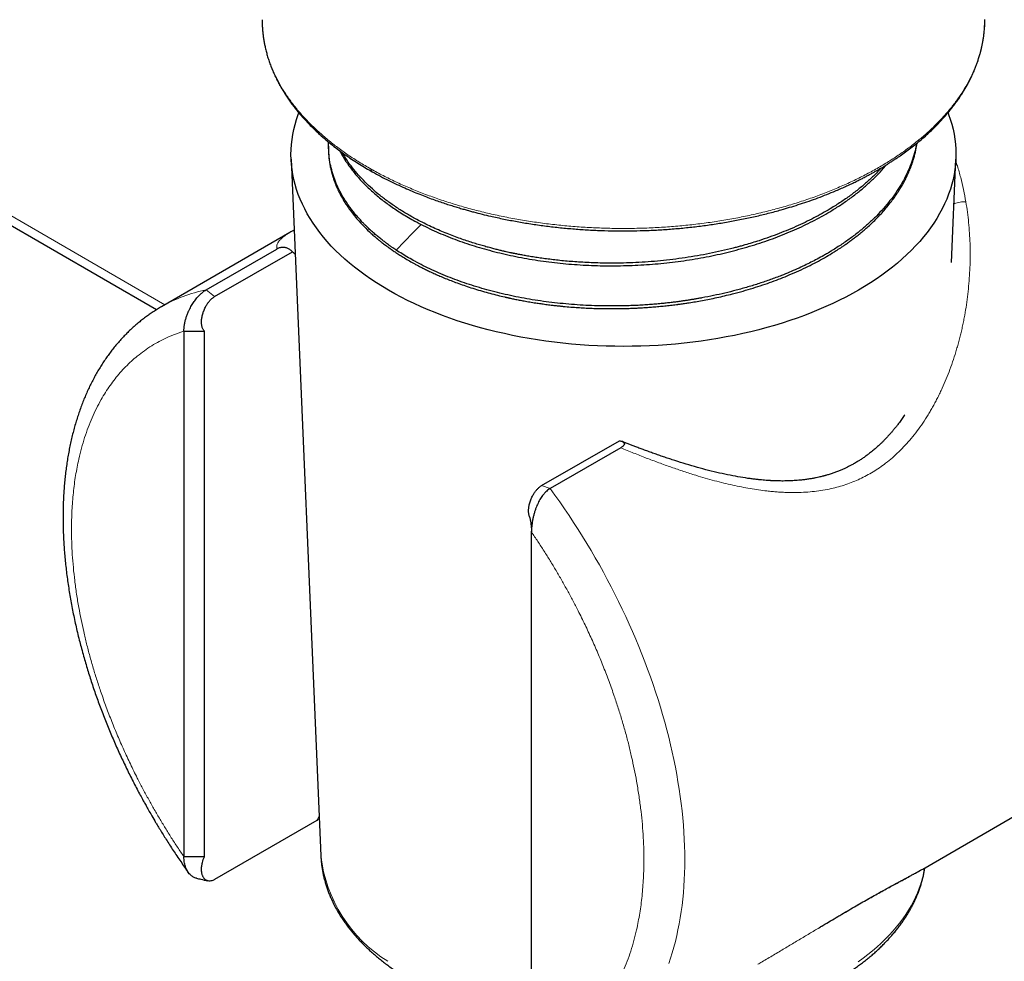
# Model space of a CAD drawing. Header units: millimetres. Extents: x 8 to 580, y 12 to 828.
# Tile 5 of 39: x 499 to 533, y 169 to 202. Entities that reach past the tile are written whole.
import ezdxf

# ---------------------------------------------------------------- set-up
doc = ezdxf.new("R2010")
doc.units = ezdxf.units.MM

msp = doc.modelspace()

# ---------------------------------------------------------------- linework, layer by layer
at = {"color": 252, "linetype": 'Continuous', "lineweight": 0}
for p, q in [((503.97, 191.779), (463.262, 215.28)), ((510.991, 196.528), (511.1, 196.466)), ((505.687, 192.057), (505.395, 192.291)), ((517.294, 185.421), (517.001, 185.525))]:
    msp.add_line(p, q, dxfattribs=at)
at = {"color": 7, "linetype": 'Continuous', "lineweight": 30}
for p, q in [((462.969, 215.111), (503.681, 191.608)), ((507.331, 201.631), (507.331, 201.629)), ((509.63, 197.256), (509.63, 197.164)), ((508.333, 196.812), (509.364, 172.725)), ((531.173, 193.239), (531.326, 196.812)), ((508.293, 194.275), (503.845, 191.707)), ((505.395, 192.291), (507.839, 193.702)), ((505.687, 192.057), (508.377, 193.61)), ((504.627, 190.861), (505.334, 190.861)), ((504.627, 190.861), (504.627, 172.694)), ((505.334, 172.694), (505.334, 190.861)), ((517.001, 185.525), (519.691, 187.078)), ((519.738, 186.833), (517.294, 185.421)), ((530.182, 172.271), (552.078, 184.911)), ((516.648, 183.922), (516.648, 183.946)), ((516.648, 165.755), (516.648, 183.922)), ((509.226, 173.95), (505.687, 171.907)), ((505.334, 172.694), (504.627, 172.694)), ((530.181, 172.27), (530.182, 172.271))]:
    msp.add_line(p, q, dxfattribs=at)
at = {"color": 7, "linetype": 'Continuous', "lineweight": 30, "flags": 128}
msp.add_lwpolyline([(531.058, 198.412), (531.077, 198.359), (531.136, 198.189), (531.187, 198.017), (531.231, 197.845), (531.266, 197.673), (531.294, 197.5), (531.314, 197.326), (531.325, 197.153), (531.33, 196.979), (531.326, 196.805), (531.314, 196.632), (531.294, 196.458), (531.267, 196.285), (531.232, 196.112), (531.189, 195.94), (531.138, 195.769), (531.079, 195.599), (531.013, 195.429), (530.939, 195.261), (530.857, 195.093), (530.768, 194.927), (530.671, 194.763), (530.567, 194.6), (530.456, 194.438), (530.337, 194.278), (530.211, 194.121), (530.078, 193.965), (529.938, 193.811), (529.791, 193.659), (529.637, 193.51), (529.477, 193.363), (529.31, 193.218), (529.136, 193.076), (528.956, 192.937), (528.77, 192.8), (528.577, 192.667), (528.379, 192.536), (528.174, 192.408), (527.965, 192.284), (527.749, 192.163), (527.528, 192.044), (527.302, 191.93), (527.07, 191.819), (526.834, 191.711), (526.593, 191.607), (526.347, 191.507), (526.097, 191.41), (525.842, 191.317), (525.583, 191.228), (525.321, 191.143), (525.055, 191.062), (524.785, 190.985), (524.511, 190.913), (524.235, 190.844), (523.955, 190.779), (523.673, 190.719), (523.388, 190.663), (523.1, 190.612), (522.81, 190.564), (522.519, 190.522), (522.225, 190.483), (521.93, 190.449), (521.633, 190.42), (521.335, 190.395), (521.036, 190.374), (520.736, 190.358), (520.436, 190.347), (520.135, 190.34), (519.834, 190.338), (519.533, 190.34), (519.232, 190.346), (518.932, 190.358), (518.632, 190.374), (518.333, 190.394), (518.035, 190.419), (517.738, 190.448), (517.443, 190.482), (517.149, 190.52), (516.858, 190.563), (516.568, 190.61), (516.28, 190.662), (515.995, 190.717), (515.713, 190.778), (515.433, 190.842), (515.156, 190.91), (514.883, 190.983), (514.613, 191.06), (514.346, 191.141), (514.083, 191.226), (513.825, 191.314), (513.57, 191.407), (513.32, 191.504), (513.074, 191.604), (512.832, 191.708), (512.596, 191.815), (512.364, 191.926), (512.138, 192.041), (511.917, 192.159), (511.701, 192.28), (511.491, 192.405), (511.286, 192.532), (511.088, 192.663), (510.895, 192.796), (510.709, 192.933), (510.529, 193.072), (510.355, 193.214), (510.187, 193.358), (510.027, 193.505), (509.873, 193.655), (509.725, 193.806), (509.585, 193.96), (509.452, 194.116), (509.326, 194.274), (509.207, 194.433), (509.095, 194.595), (508.991, 194.758), (508.894, 194.922), (508.804, 195.088), (508.723, 195.256), (508.648, 195.424), (508.582, 195.593), (508.523, 195.764), (508.472, 195.935), (508.429, 196.107), (508.393, 196.28), (508.365, 196.453), (508.346, 196.626), (508.334, 196.8), (508.33, 196.974), (508.333, 197.147), (508.345, 197.321), (508.365, 197.495), (508.392, 197.668), (508.427, 197.84), (508.47, 198.012), (508.521, 198.184), (508.58, 198.354), (508.601, 198.411)], dxfattribs=at)
at = {"color": 252, "linetype": 'Continuous', "lineweight": 0, "flags": 128}
for points in [[(511.969, 193.667), (512.547, 194.262), (512.832, 194.554)], [(517.294, 185.421), (517.461, 185.192), (517.625, 184.96), (517.788, 184.726), (517.947, 184.489), (518.105, 184.251), (518.26, 184.01), (518.413, 183.768), (518.562, 183.524), (518.71, 183.278), (518.854, 183.03), (518.996, 182.781), (519.135, 182.53), (519.271, 182.278), (519.405, 182.024), (519.535, 181.769), (519.662, 181.514), (519.787, 181.257), (519.908, 180.999), (520.026, 180.74), (520.141, 180.481), (520.253, 180.221), (520.361, 179.961), (520.466, 179.7), (520.568, 179.438), (520.667, 179.177), (520.762, 178.915), (520.853, 178.653), (520.941, 178.391), (521.026, 178.129), (521.107, 177.868), (521.185, 177.607), (521.258, 177.346), (521.329, 177.086), (521.395, 176.826), (521.458, 176.567), (521.517, 176.309), (521.573, 176.051), (521.625, 175.795), (521.673, 175.54), (521.717, 175.286), (521.758, 175.033), (521.794, 174.781), (521.827, 174.531), (521.856, 174.283), (521.881, 174.036), (521.902, 173.791), (521.92, 173.547), (521.933, 173.306), (521.943, 173.066), (521.949, 172.829), (521.951, 172.593), (521.949, 172.36), (521.943, 172.129), (521.933, 171.901), (521.92, 171.675), (521.902, 171.452), (521.881, 171.231), (521.856, 171.013), (521.827, 170.798), (521.794, 170.586), (521.758, 170.377), (521.717, 170.171), (521.673, 169.968), (521.625, 169.768), (521.573, 169.571), (521.517, 169.378), (521.458, 169.188), (521.395, 169.002)], [(527.951, 169.06), (528.121, 169.184), (528.286, 169.311), (528.445, 169.44), (528.597, 169.571), (528.744, 169.705), (528.885, 169.841), (529.019, 169.979), (529.147, 170.119), (529.269, 170.26), (529.384, 170.404), (529.493, 170.549), (529.595, 170.696), (529.691, 170.844), (529.779, 170.994), (529.861, 171.145), (529.936, 171.297), (530.004, 171.45), (530.065, 171.605), (530.119, 171.76), (530.166, 171.916), (530.206, 172.072), (530.239, 172.229), (530.253, 172.312)]]:
    msp.add_lwpolyline(points, dxfattribs=at)
at = {"color": 252, "linetype": 'Continuous', "lineweight": 0}
for centre, radius, start, end in [((506.415, 187.231), 5.162, 101.4046, 119.8661), ((514.26, 173.279), 4.927, 186.4508, 238.4165)]:
    msp.add_arc(centre, radius, start, end, dxfattribs=at)
for points, knots in [([(511.1, 196.466), (511.238, 196.39), (511.514, 196.239), (511.949, 196.026), (512.4, 195.824), (512.866, 195.635), (513.347, 195.458), (513.842, 195.294), (514.348, 195.142), (514.867, 195.005), (515.395, 194.881), (515.933, 194.771), (516.479, 194.676), (517.032, 194.595), (517.591, 194.529), (518.154, 194.477), (518.721, 194.44), (519.29, 194.419), (519.86, 194.412), (520.431, 194.42), (521, 194.444), (521.566, 194.482), (522.129, 194.535), (522.687, 194.603), (523.239, 194.686), (523.785, 194.783), (524.321, 194.894), (524.849, 195.019), (525.366, 195.158), (525.872, 195.311), (526.365, 195.476), (526.844, 195.655), (527.309, 195.846), (527.758, 196.049), (528.191, 196.263), (528.606, 196.489), (529.003, 196.725), (529.381, 196.972), (529.739, 197.228), (530.077, 197.494), (530.393, 197.768), (530.687, 198.05), (530.959, 198.339), (531.207, 198.636), (531.432, 198.938), (531.632, 199.247), (531.808, 199.56), (531.96, 199.877), (532.085, 200.199), (532.186, 200.523), (532.261, 200.849), (532.308, 201.177), (532.33, 201.438), (532.327, 201.589), (532.327, 201.631)], [0, 0, 0, 0, 0.019464, 0.038928, 0.058392, 0.077856, 0.097319, 0.116783, 0.136247, 0.155711, 0.175175, 0.194639, 0.214103, 0.233567, 0.253031, 0.272494, 0.291958, 0.311422, 0.330886, 0.35035, 0.369814, 0.389278, 0.408742, 0.428206, 0.447669, 0.467133, 0.486597, 0.506061, 0.525525, 0.544989, 0.564453, 0.583917, 0.603381, 0.622844, 0.642308, 0.661772, 0.681236, 0.7007, 0.720164, 0.739628, 0.759092, 0.778556, 0.798019, 0.817483, 0.836947, 0.856411, 0.875875, 0.895339, 0.914803, 0.934267, 0.953731, 0.973195, 0.992658, 1, 1, 1, 1]), ([(507.331, 201.629), (507.331, 201.614), (507.327, 201.488), (507.344, 201.253), (507.385, 200.923), (507.455, 200.595), (507.55, 200.269), (507.671, 199.945), (507.817, 199.626), (507.989, 199.31), (508.185, 199), (508.406, 198.694), (508.651, 198.396), (508.92, 198.103), (509.211, 197.819), (509.524, 197.542), (509.86, 197.274), (510.216, 197.015), (510.591, 196.765), (510.858, 196.607), (510.991, 196.528)], [0, 0, 0, 0, 0.008066, 0.066415, 0.124764, 0.183113, 0.241463, 0.299812, 0.358161, 0.41651, 0.474859, 0.533208, 0.591557, 0.649906, 0.708255, 0.766604, 0.824953, 0.883302, 0.941651, 1, 1, 1, 1]), ([(531.323, 196.748), (531.343, 196.69), (531.408, 196.501), (531.499, 196.17), (531.598, 195.756), (531.649, 195.473), (531.675, 195.331)], [0, 0, 0, 0, 0.12719, 0.414984, 0.705833, 1, 1, 1, 1]), ([(511.143, 196.376), (511.139, 196.377), (511.127, 196.382), (511.114, 196.401), (511.102, 196.429), (511.101, 196.454), (511.1, 196.466)], [0, 0, 0, 0, 0.126257, 0.416918, 0.70838, 1, 1, 1, 1]), ([(531.675, 195.331), (531.694, 195.212), (531.731, 194.976), (531.772, 194.617), (531.802, 194.255), (531.82, 193.891), (531.826, 193.524), (531.82, 193.155), (531.802, 192.785), (531.773, 192.416), (531.733, 192.049), (531.682, 191.687), (531.629, 191.386), (531.581, 191.144), (531.542, 190.96), (531.499, 190.777), (531.454, 190.596), (531.406, 190.417), (531.338, 190.179), (531.247, 189.887), (531.127, 189.545), (530.998, 189.215), (530.881, 188.946), (530.782, 188.734), (530.704, 188.576), (530.624, 188.421), (530.542, 188.269), (530.457, 188.121), (530.34, 187.925), (530.187, 187.687), (529.992, 187.414), (529.789, 187.157), (529.578, 186.917), (529.36, 186.694), (529.135, 186.487), (528.91, 186.304), (528.688, 186.143), (528.468, 186), (528.241, 185.871), (528.009, 185.755), (527.77, 185.651), (527.525, 185.561), (527.273, 185.483), (527.008, 185.417), (526.73, 185.363), (526.437, 185.322), (526.136, 185.296), (525.876, 185.286), (525.661, 185.285), (525.493, 185.288), (525.322, 185.295), (525.149, 185.306), (524.973, 185.321), (524.759, 185.343), (524.505, 185.375), (524.212, 185.422), (523.913, 185.477), (523.608, 185.541), (523.298, 185.613), (522.983, 185.695), (522.661, 185.784), (522.303, 185.89), (521.911, 186.015), (521.484, 186.16), (521.054, 186.314), (520.619, 186.478), (520.181, 186.651), (519.886, 186.772), (519.738, 186.833)], [0, 0, 0, 0, 0.018594, 0.037197, 0.055818, 0.074469, 0.09316, 0.111902, 0.130704, 0.149485, 0.168079, 0.186495, 0.204745, 0.214242, 0.223698, 0.233115, 0.242494, 0.251837, 0.261146, 0.279767, 0.298014, 0.315904, 0.333453, 0.342516, 0.351494, 0.360388, 0.369203, 0.377941, 0.386605, 0.404355, 0.421753, 0.438832, 0.455626, 0.47217, 0.488501, 0.504659, 0.518981, 0.533273, 0.547564, 0.561884, 0.576262, 0.590727, 0.605307, 0.620031, 0.63604, 0.652299, 0.66884, 0.685689, 0.694648, 0.703703, 0.712857, 0.722114, 0.731478, 0.740952, 0.756206, 0.771651, 0.787297, 0.803157, 0.819239, 0.835555, 0.852113, 0.868924, 0.89053, 0.912209, 0.933978, 0.955855, 0.977857, 1, 1, 1, 1]), ([(531.675, 195.331), (531.643, 195.332), (531.578, 195.335), (531.475, 195.325), (531.376, 195.305), (531.302, 195.284), (531.267, 195.268), (531.26, 195.265)], [0, 0, 0, 0, 0.2349432, 0.4698865, 0.7048291, 0.9397693, 1, 1, 1, 1]), ([(507.839, 193.702), (507.837, 193.731), (507.833, 193.79), (507.854, 193.873), (507.894, 193.953), (507.957, 194.03), (508.032, 194.101), (508.116, 194.164), (508.2, 194.22), (508.265, 194.258), (508.296, 194.277)], [0, 0, 0, 0, 0.140631, 0.280448, 0.419594, 0.558211, 0.698679, 0.801756, 0.90339, 1, 1, 1, 1]), ([(504.627, 172.694), (504.553, 172.803), (504.405, 173.021), (504.19, 173.353), (503.98, 173.689), (503.775, 174.027), (503.576, 174.369), (503.383, 174.715), (503.195, 175.064), (502.99, 175.459), (502.772, 175.901), (502.545, 176.39), (502.33, 176.88), (502.128, 177.373), (501.938, 177.868), (501.769, 178.341), (501.62, 178.79), (501.489, 179.214), (501.368, 179.637), (501.258, 180.058), (501.158, 180.477), (501.068, 180.895), (500.985, 181.329), (500.911, 181.778), (500.848, 182.24), (500.799, 182.695), (500.763, 183.145), (500.742, 183.588), (500.736, 183.988), (500.74, 184.346), (500.752, 184.662), (500.772, 184.974), (500.8, 185.279), (500.835, 185.579), (500.879, 185.874), (500.93, 186.162), (500.997, 186.48), (501.082, 186.823), (501.189, 187.186), (501.311, 187.536), (501.447, 187.871), (501.597, 188.193), (501.753, 188.485), (501.912, 188.751), (502.073, 188.99), (502.242, 189.217), (502.421, 189.432), (502.609, 189.635), (502.806, 189.826), (503.022, 190.012), (503.256, 190.191), (503.51, 190.361), (503.774, 190.513), (504.048, 190.647), (504.332, 190.765), (504.528, 190.829), (504.627, 190.861)], [0, 0, 0, 0, 0.015458, 0.030879, 0.046276, 0.061661, 0.077047, 0.092446, 0.107871, 0.123333, 0.144492, 0.165589, 0.186657, 0.207726, 0.22883, 0.25, 0.268141, 0.286234, 0.304298, 0.322353, 0.34042, 0.358519, 0.37667, 0.397268, 0.41781, 0.438325, 0.458842, 0.47939, 0.5, 0.515455, 0.530875, 0.546271, 0.561656, 0.577042, 0.592442, 0.607868, 0.623333, 0.644492, 0.665589, 0.686657, 0.707726, 0.72883, 0.75, 0.768141, 0.786234, 0.804298, 0.822353, 0.84042, 0.858519, 0.87667, 0.897271, 0.917815, 0.93833, 0.958846, 0.979393, 1, 1, 1, 1]), ([(516.648, 183.922), (516.722, 183.813), (516.869, 183.595), (517.085, 183.263), (517.295, 182.928), (517.499, 182.589), (517.698, 182.247), (517.891, 181.901), (518.079, 181.552), (518.284, 181.157), (518.502, 180.715), (518.729, 180.227), (518.944, 179.736), (519.147, 179.243), (519.336, 178.748), (519.505, 178.275), (519.654, 177.826), (519.785, 177.402), (519.906, 176.979), (520.016, 176.558), (520.116, 176.139), (520.206, 175.721), (520.289, 175.287), (520.363, 174.838), (520.427, 174.377), (520.476, 173.921), (520.511, 173.471), (520.532, 173.028), (520.538, 172.628), (520.534, 172.271), (520.522, 171.954), (520.502, 171.643), (520.475, 171.337), (520.439, 171.037), (520.396, 170.743), (520.344, 170.454), (520.278, 170.136), (520.193, 169.793), (520.085, 169.43), (519.963, 169.081), (519.827, 168.745), (519.677, 168.423), (519.521, 168.131), (519.362, 167.866), (519.202, 167.626), (519.032, 167.399), (518.853, 167.184), (518.665, 166.981), (518.468, 166.791), (518.253, 166.604), (518.018, 166.425), (517.764, 166.256), (517.5, 166.103), (517.226, 165.969), (516.943, 165.851), (516.746, 165.787), (516.648, 165.755)], [0, 0, 0, 0, 0.015458, 0.030879, 0.046276, 0.061661, 0.077047, 0.092446, 0.107871, 0.123333, 0.144492, 0.165589, 0.186657, 0.207726, 0.22883, 0.25, 0.268141, 0.286234, 0.304298, 0.322353, 0.34042, 0.358519, 0.37667, 0.397268, 0.41781, 0.438325, 0.458842, 0.47939, 0.5, 0.515455, 0.530875, 0.546271, 0.561656, 0.577042, 0.592442, 0.607868, 0.623333, 0.644492, 0.665589, 0.686657, 0.707726, 0.72883, 0.75, 0.768141, 0.786234, 0.804298, 0.822353, 0.84042, 0.858519, 0.87667, 0.897271, 0.917815, 0.93833, 0.958846, 0.979393, 1, 1, 1, 1]), ([(524.475, 168.977), (524.525, 169.006), (524.708, 169.111), (525.019, 169.294), (525.403, 169.522), (525.774, 169.744), (526.131, 169.959), (526.476, 170.167), (526.809, 170.367), (527.13, 170.559), (527.44, 170.742), (527.737, 170.916), (528.023, 171.082), (528.297, 171.238), (528.559, 171.385), (528.811, 171.524), (529.051, 171.656), (529.251, 171.763), (529.415, 171.852), (529.548, 171.923), (529.675, 171.991), (529.798, 172.058), (529.917, 172.122), (530.03, 172.185), (530.118, 172.234), (530.166, 172.262), (530.181, 172.27)], [0, 0, 0, 0, 0.020288, 0.074628, 0.1276, 0.179328, 0.229942, 0.279582, 0.328396, 0.376542, 0.424181, 0.471482, 0.518617, 0.565546, 0.612765, 0.660439, 0.708729, 0.757789, 0.788912, 0.820427, 0.852369, 0.88477, 0.917659, 0.951066, 0.98502, 1, 1, 1, 1])]:
    msp.add_open_spline(points, degree=3, knots=knots, dxfattribs=at)
at = {"color": 7, "linetype": 'Continuous', "lineweight": 30}
for points, knots in [([(532.328, 201.513), (532.328, 201.524), (532.329, 201.549), (532.329, 201.588), (532.33, 201.618), (532.33, 201.632)], [0, 0, 0, 0, 0.269117, 0.674711, 1, 1, 1, 1]), ([(507.33, 201.63), (507.33, 201.614), (507.33, 201.58), (507.332, 201.527), (507.334, 201.465), (507.337, 201.397), (507.342, 201.324), (507.348, 201.251), (507.355, 201.179), (507.366, 201.085), (507.382, 200.969), (507.405, 200.835), (507.433, 200.694), (507.467, 200.547), (507.51, 200.389), (507.559, 200.231), (507.606, 200.096), (507.648, 199.987), (507.681, 199.904), (507.717, 199.82), (507.754, 199.736), (507.792, 199.656), (507.827, 199.584), (507.857, 199.524), (507.881, 199.477), (507.899, 199.443), (507.913, 199.419), (507.924, 199.398), (507.939, 199.371), (507.957, 199.338), (507.979, 199.299), (508.006, 199.253), (508.054, 199.173), (508.123, 199.06), (508.216, 198.919), (508.313, 198.782), (508.413, 198.647), (508.517, 198.514), (508.629, 198.378), (508.752, 198.237), (508.888, 198.09), (509.036, 197.937), (509.2, 197.778), (509.386, 197.608), (509.592, 197.431), (509.812, 197.253), (510.035, 197.085), (510.257, 196.926), (510.479, 196.776), (510.7, 196.635), (510.92, 196.501), (511.068, 196.416), (511.142, 196.374)], [0, 0, 0, 0, 0.006686, 0.014938, 0.024766, 0.036175, 0.048581, 0.060792, 0.072771, 0.08452, 0.108389, 0.131247, 0.153096, 0.180803, 0.208162, 0.236007, 0.264339, 0.278949, 0.293685, 0.308546, 0.323534, 0.3384, 0.351176, 0.36181, 0.370303, 0.376655, 0.37994, 0.383473, 0.388193, 0.3941, 0.401194, 0.409475, 0.418865, 0.445041, 0.470676, 0.49622, 0.521202, 0.545667, 0.571125, 0.598322, 0.626725, 0.656803, 0.688557, 0.721985, 0.760902, 0.79864, 0.835133, 0.870383, 0.904389, 0.937243, 0.969112, 1, 1, 1, 1]), ([(511.142, 196.374), (511.237, 196.321), (511.423, 196.218), (511.707, 196.073), (511.985, 195.939), (512.257, 195.815), (512.521, 195.701), (512.772, 195.599), (513.009, 195.507), (513.232, 195.424), (513.445, 195.349), (513.649, 195.28), (513.841, 195.218), (514.023, 195.161), (514.193, 195.111), (514.351, 195.065), (514.502, 195.023), (514.696, 194.97), (514.941, 194.908), (515.286, 194.826), (515.689, 194.738), (516.15, 194.65), (516.622, 194.571), (517.102, 194.503), (517.586, 194.446), (518.074, 194.4), (518.564, 194.366), (519.056, 194.342), (519.55, 194.33), (520.044, 194.33), (520.537, 194.34), (521.03, 194.362), (521.521, 194.395), (522.009, 194.44), (522.494, 194.495), (522.974, 194.562), (523.45, 194.64), (523.92, 194.728), (524.384, 194.828), (524.84, 194.937), (525.239, 195.044), (525.583, 195.145), (525.88, 195.237), (526.18, 195.337), (526.485, 195.444), (526.791, 195.56), (527.057, 195.667), (527.281, 195.762), (527.461, 195.842), (527.636, 195.921), (527.8, 195.999), (527.951, 196.073), (528.091, 196.144), (528.22, 196.211), (528.339, 196.275), (528.45, 196.335), (528.551, 196.392), (528.634, 196.44), (528.704, 196.481), (528.767, 196.518), (528.835, 196.559), (528.911, 196.605), (528.995, 196.658), (529.089, 196.717), (529.19, 196.783), (529.294, 196.853), (529.428, 196.944), (529.589, 197.059), (529.775, 197.198), (529.959, 197.343), (530.141, 197.493), (530.317, 197.647), (530.488, 197.805), (530.649, 197.964), (530.801, 198.121), (530.938, 198.273), (531.062, 198.417), (531.176, 198.558), (531.283, 198.696), (531.366, 198.81), (531.428, 198.9), (531.471, 198.964), (531.514, 199.028), (531.555, 199.093), (531.596, 199.159), (531.635, 199.224), (531.668, 199.279), (531.693, 199.323), (531.711, 199.355), (531.726, 199.382), (531.738, 199.405), (531.748, 199.423), (531.758, 199.441), (531.77, 199.464), (531.787, 199.496), (531.809, 199.539), (531.837, 199.594), (531.869, 199.66), (531.904, 199.735), (531.94, 199.815), (531.981, 199.911), (532.023, 200.018), (532.066, 200.134), (532.101, 200.235), (532.128, 200.321), (532.15, 200.393), (532.168, 200.458), (532.182, 200.51), (532.193, 200.55), (532.2, 200.581), (532.208, 200.611), (532.216, 200.646), (532.226, 200.689), (532.237, 200.741), (532.249, 200.798), (532.26, 200.859), (532.275, 200.945), (532.292, 201.059), (532.306, 201.177), (532.315, 201.277), (532.32, 201.352), (532.324, 201.422), (532.326, 201.471), (532.327, 201.496), (532.327, 201.5)], [0, 0, 0, 0, 0.013608, 0.026649, 0.039121, 0.051025, 0.06236, 0.073126, 0.082757, 0.091882, 0.100501, 0.108616, 0.116225, 0.123329, 0.129929, 0.136024, 0.141657, 0.147222, 0.158229, 0.169335, 0.185906, 0.202694, 0.219692, 0.23675, 0.253807, 0.270864, 0.287919, 0.304975, 0.32203, 0.339085, 0.35614, 0.373196, 0.390252, 0.407309, 0.424366, 0.441424, 0.458484, 0.475544, 0.492606, 0.50967, 0.526736, 0.53801, 0.54962, 0.56157, 0.57386, 0.586489, 0.599459, 0.607261, 0.615182, 0.622927, 0.630223, 0.63707, 0.643466, 0.649413, 0.65491, 0.660267, 0.665111, 0.669415, 0.672412, 0.675285, 0.678776, 0.68247, 0.686708, 0.69149, 0.696804, 0.702334, 0.707937, 0.718125, 0.728547, 0.739203, 0.750093, 0.76117, 0.771917, 0.783102, 0.793727, 0.803791, 0.813292, 0.822235, 0.83104, 0.840004, 0.843999, 0.848024, 0.852081, 0.856168, 0.860286, 0.864435, 0.868311, 0.8706, 0.872582, 0.874256, 0.875623, 0.876682, 0.877657, 0.87904, 0.88085, 0.883609, 0.886992, 0.890999, 0.895631, 0.90073, 0.905692, 0.913087, 0.919992, 0.926407, 0.930897, 0.93511, 0.938946, 0.942159, 0.944239, 0.945928, 0.94754, 0.949609, 0.952194, 0.955262, 0.958728, 0.962363, 0.966151, 0.974042, 0.982528, 0.987087, 0.991673, 0.995793, 0.999397, 1, 1, 1, 1]), ([(509.63, 197.256), (509.63, 197.287), (509.63, 197.335), (509.632, 197.383), (509.633, 197.399)], [0, 0, 0, 0, 0.660987, 1, 1, 1, 1]), ([(511.968, 193.667), (511.951, 193.678), (511.913, 193.704), (511.849, 193.748), (511.771, 193.801), (511.682, 193.866), (511.583, 193.939), (511.476, 194.021), (511.363, 194.112), (511.242, 194.213), (511.114, 194.325), (511.013, 194.419), (510.945, 194.485), (510.91, 194.52), (510.881, 194.549), (510.852, 194.578), (510.823, 194.608), (510.76, 194.674), (510.672, 194.77), (510.564, 194.896), (510.467, 195.015), (510.375, 195.136), (510.288, 195.259), (510.177, 195.427), (510.051, 195.641), (509.922, 195.903), (509.816, 196.169), (509.733, 196.438), (509.674, 196.709), (509.636, 196.982), (509.632, 197.165), (509.63, 197.256)], [0, 0, 0, 0, 0.011336, 0.025867, 0.043595, 0.064519, 0.088639, 0.114249, 0.142687, 0.173954, 0.20805, 0.244975, 0.25839, 0.266938, 0.275501, 0.284079, 0.292672, 0.30128, 0.342059, 0.375405, 0.408969, 0.442751, 0.476753, 0.510973, 0.580579, 0.650269, 0.720045, 0.789906, 0.859852, 0.929883, 1, 1, 1, 1]), ([(527.042, 193.556), (527.042, 193.556), (527.042, 193.556), (527.042, 193.556), (527.042, 193.556), (527.042, 193.556), (527.043, 193.556), (527.043, 193.557), (527.045, 193.558), (527.052, 193.562), (527.063, 193.569), (527.081, 193.579), (527.111, 193.599), (527.16, 193.629), (527.226, 193.671), (527.305, 193.722), (527.394, 193.781), (527.496, 193.85), (527.608, 193.93), (527.728, 194.017), (527.854, 194.112), (527.985, 194.216), (528.123, 194.329), (528.266, 194.453), (528.413, 194.588), (528.561, 194.731), (528.707, 194.882), (528.851, 195.041), (528.994, 195.211), (529.135, 195.391), (529.226, 195.519), (529.273, 195.588), (529.278, 195.595), (529.282, 195.603), (529.287, 195.61), (529.292, 195.618), (529.297, 195.625), (529.31, 195.644), (529.338, 195.687), (529.396, 195.777), (529.471, 195.903), (529.555, 196.055), (529.631, 196.208), (529.703, 196.364), (529.769, 196.525), (529.827, 196.687), (529.89, 196.887), (529.948, 197.113), (529.976, 197.287), (529.99, 197.369)], [0, 0, 0, 0, 0.000006, 0.00001, 0.000018, 0.000036, 0.000077, 0.000184, 0.000476, 0.001326, 0.003887, 0.007306, 0.011792, 0.022457, 0.036526, 0.05227, 0.070827, 0.092197, 0.11638, 0.143376, 0.17111, 0.201294, 0.233928, 0.269013, 0.306548, 0.346534, 0.386479, 0.428602, 0.472903, 0.519382, 0.56804, 0.569877, 0.57172, 0.573573, 0.575436, 0.577309, 0.579192, 0.581086, 0.591681, 0.611365, 0.648952, 0.685151, 0.723842, 0.760491, 0.799126, 0.839746, 0.877038, 0.941959, 1, 1, 1, 1]), ([(529.972, 197.354), (529.955, 197.269), (529.921, 197.084), (529.837, 196.802), (529.728, 196.508), (529.594, 196.218), (529.437, 195.932), (529.257, 195.65), (529.054, 195.374), (528.829, 195.104), (528.582, 194.841), (528.314, 194.585), (528.026, 194.337), (527.717, 194.098), (527.391, 193.867), (527.158, 193.721), (527.042, 193.648)], [0, 0, 0, 0, 0.0617686, 0.1339402, 0.2061119, 0.2782835, 0.3504552, 0.4226268, 0.4947985, 0.5669701, 0.6391418, 0.7113134, 0.7834851, 0.8556567, 0.9278284, 1, 1, 1, 1]), ([(509.63, 197.164), (509.63, 197.142), (509.63, 197.094), (509.633, 197.016), (509.638, 196.927), (509.647, 196.827), (509.661, 196.715), (509.679, 196.606), (509.699, 196.504), (509.72, 196.409), (509.746, 196.31), (509.777, 196.205), (509.81, 196.106), (509.842, 196.018), (509.881, 195.916), (509.934, 195.792), (510.006, 195.642), (510.085, 195.493), (510.173, 195.344), (510.268, 195.196), (510.383, 195.033), (510.519, 194.855), (510.681, 194.665), (510.875, 194.459), (511.058, 194.283), (511.202, 194.155), (511.262, 194.104), (511.284, 194.085), (511.291, 194.079), (511.298, 194.073), (511.305, 194.067), (511.312, 194.061), (511.32, 194.055), (511.331, 194.046), (511.348, 194.031), (511.374, 194.01), (511.409, 193.982), (511.452, 193.947), (511.504, 193.906), (511.566, 193.859), (511.642, 193.803), (511.733, 193.736), (511.841, 193.66), (511.964, 193.577), (512.103, 193.487), (512.258, 193.391), (512.43, 193.29), (512.553, 193.221), (512.617, 193.186)], [0, 0, 0, 0, 0.014827, 0.03228, 0.052361, 0.075068, 0.100403, 0.128365, 0.148676, 0.17018, 0.192874, 0.216761, 0.241839, 0.261133, 0.277718, 0.312421, 0.347327, 0.382436, 0.417748, 0.453264, 0.488984, 0.536452, 0.58392, 0.631388, 0.694043, 0.721613, 0.733744, 0.735333, 0.736921, 0.73851, 0.740098, 0.741687, 0.743276, 0.745369, 0.749323, 0.755136, 0.762811, 0.772345, 0.78374, 0.796995, 0.81211, 0.831663, 0.853645, 0.878057, 0.904898, 0.934169, 0.96587, 1, 1, 1, 1]), ([(510.024, 197.094), (510.032, 197.077), (510.09, 196.954), (510.229, 196.732), (510.441, 196.43), (510.687, 196.135), (510.963, 195.849), (511.269, 195.574), (511.602, 195.307), (511.846, 195.14), (511.968, 195.056)], [0, 0, 0, 0, 0.023624, 0.163106, 0.302589, 0.442071, 0.581553, 0.721035, 0.860518, 1, 1, 1, 1]), ([(512.617, 194.759), (512.501, 194.825), (512.268, 194.955), (511.942, 195.163), (511.634, 195.379), (511.345, 195.604), (511.077, 195.837), (510.83, 196.077), (510.605, 196.323), (510.403, 196.576), (510.235, 196.813), (510.145, 196.968), (510.106, 197.035)], [0, 0, 0, 0, 0.102453, 0.204906, 0.307359, 0.409812, 0.512265, 0.614718, 0.717171, 0.819624, 0.922077, 1, 1, 1, 1]), ([(527.042, 195.037), (527.158, 195.11), (527.391, 195.256), (527.717, 195.487), (528.026, 195.726), (528.314, 195.974), (528.581, 196.23), (528.785, 196.444), (528.892, 196.574), (528.925, 196.614)], [0, 0, 0, 0, 0.1551503, 0.3103006, 0.4654508, 0.6206011, 0.7757514, 0.9309017, 1, 1, 1, 1]), ([(528.752, 196.51), (528.695, 196.447), (528.557, 196.297), (528.313, 196.067), (528.026, 195.819), (527.717, 195.58), (527.391, 195.349), (527.158, 195.203), (527.042, 195.13)], [0, 0, 0, 0, 0.123557, 0.298845, 0.474134, 0.649423, 0.824711, 1, 1, 1, 1]), ([(527.042, 195.13), (526.953, 195.077), (526.774, 194.97), (526.49, 194.814), (526.19, 194.661), (525.874, 194.512), (525.548, 194.371), (525.215, 194.237), (524.875, 194.111), (524.562, 194.004), (524.28, 193.915), (524.094, 193.86), (523.966, 193.824), (523.9, 193.806), (523.833, 193.788), (523.766, 193.77), (523.699, 193.752), (523.519, 193.705), (523.223, 193.634), (522.809, 193.545), (522.389, 193.467), (521.964, 193.399), (521.538, 193.341), (521.112, 193.295), (520.686, 193.259), (520.258, 193.232), (519.972, 193.224), (519.83, 193.219)], [0, 0, 0, 0, 0.04645, 0.093996, 0.142636, 0.192372, 0.243204, 0.291635, 0.341021, 0.39136, 0.425108, 0.459272, 0.468288, 0.477333, 0.486407, 0.495509, 0.50464, 0.513799, 0.568252, 0.622706, 0.67716, 0.731614, 0.786069, 0.839551, 0.893034, 0.946517, 1, 1, 1, 1]), ([(519.83, 193.219), (519.718, 193.217), (519.5, 193.213), (519.178, 193.216), (518.868, 193.223), (518.57, 193.235), (518.286, 193.251), (518.016, 193.271), (517.76, 193.294), (517.516, 193.319), (517.283, 193.346), (517.063, 193.375), (516.854, 193.406), (516.657, 193.437), (516.478, 193.468), (516.317, 193.497), (516.207, 193.518), (516.138, 193.532), (516.107, 193.538), (516.077, 193.544), (516.047, 193.55), (516.017, 193.556), (515.988, 193.562), (515.94, 193.572), (515.868, 193.588), (515.768, 193.61), (515.654, 193.636), (515.526, 193.666), (515.386, 193.701), (515.233, 193.741), (515.07, 193.785), (514.894, 193.835), (514.706, 193.892), (514.506, 193.955), (514.294, 194.026), (514.073, 194.105), (513.842, 194.192), (513.606, 194.287), (513.363, 194.391), (513.117, 194.504), (512.866, 194.627), (512.701, 194.715), (512.617, 194.759)], [0, 0, 0, 0, 0.041624, 0.081836, 0.120637, 0.158027, 0.194006, 0.227969, 0.26057, 0.29181, 0.321689, 0.350206, 0.377362, 0.403157, 0.42759, 0.447966, 0.467287, 0.471479, 0.475619, 0.479705, 0.483738, 0.487718, 0.491645, 0.495519, 0.507153, 0.520759, 0.536337, 0.553886, 0.573407, 0.594497, 0.61749, 0.642384, 0.66918, 0.698417, 0.729625, 0.762805, 0.797956, 0.835078, 0.873456, 0.913736, 0.955917, 1, 1, 1, 1]), ([(508.438, 194.355), (508.414, 194.342), (508.365, 194.316), (508.318, 194.289), (508.294, 194.275)], [0, 0, 0, 0, 0.4964785, 1, 1, 1, 1]), ([(508.377, 193.61), (508.364, 193.623), (508.337, 193.651), (508.291, 193.686), (508.243, 193.715), (508.196, 193.736), (508.148, 193.75), (508.102, 193.759), (508.055, 193.762), (508.004, 193.759), (507.952, 193.749), (507.894, 193.731), (507.859, 193.712), (507.839, 193.702)], [0, 0, 0, 0, 0.106158, 0.214164, 0.299773, 0.387567, 0.460129, 0.534767, 0.607347, 0.681922, 0.776367, 0.873514, 1, 1, 1, 1]), ([(508.377, 193.61), (508.39, 193.6), (508.416, 193.581), (508.449, 193.55), (508.466, 193.525), (508.474, 193.514)], [0, 0, 0, 0, 0.356613, 0.715391, 1, 1, 1, 1]), ([(527.042, 193.648), (527.035, 193.643), (527.02, 193.634), (526.997, 193.621), (526.975, 193.607), (526.952, 193.594), (526.93, 193.58), (526.907, 193.567), (526.85, 193.534), (526.725, 193.462), (526.537, 193.358), (526.317, 193.244), (526.088, 193.131), (525.839, 193.016), (525.57, 192.899), (525.264, 192.774), (524.918, 192.644), (524.531, 192.512), (524.136, 192.39), (523.739, 192.279), (523.343, 192.18), (522.948, 192.092), (522.642, 192.032), (522.428, 191.994), (522.309, 191.973), (522.19, 191.953), (522.07, 191.934), (521.949, 191.916), (521.842, 191.901), (521.747, 191.887), (521.643, 191.874), (521.512, 191.857), (521.35, 191.839), (521.174, 191.82), (520.983, 191.802), (520.778, 191.785), (520.561, 191.769), (520.33, 191.756), (520.084, 191.745), (519.916, 191.741), (519.83, 191.738)], [0, 0, 0, 0, 0.003932, 0.007869, 0.011805, 0.015741, 0.019677, 0.023613, 0.02755, 0.049198, 0.087856, 0.122372, 0.156887, 0.197977, 0.239066, 0.280156, 0.335184, 0.390212, 0.44524, 0.500268, 0.552391, 0.604514, 0.656639, 0.671998, 0.687357, 0.702717, 0.718076, 0.733436, 0.748795, 0.759099, 0.769813, 0.788424, 0.808844, 0.831073, 0.85511, 0.880956, 0.9081, 0.936989, 0.967622, 1, 1, 1, 1]), ([(519.83, 191.647), (519.844, 191.647), (519.88, 191.648), (519.944, 191.65), (520.028, 191.653), (520.129, 191.656), (520.247, 191.661), (520.384, 191.668), (520.54, 191.677), (520.714, 191.689), (520.906, 191.704), (521.106, 191.722), (521.311, 191.743), (521.511, 191.765), (521.654, 191.783), (521.732, 191.793), (521.75, 191.796), (521.765, 191.798), (521.779, 191.8), (521.839, 191.808), (521.947, 191.823), (522.124, 191.85), (522.329, 191.883), (522.564, 191.925), (522.81, 191.972), (523.067, 192.026), (523.335, 192.086), (523.637, 192.161), (523.966, 192.249), (524.313, 192.351), (524.646, 192.459), (524.965, 192.57), (525.271, 192.686), (525.582, 192.812), (525.896, 192.949), (526.21, 193.098), (526.505, 193.249), (526.782, 193.4), (526.956, 193.505), (527.042, 193.556)], [0, 0, 0, 0, 0.005419, 0.013472, 0.024158, 0.036616, 0.051404, 0.068523, 0.087973, 0.109753, 0.133865, 0.160307, 0.184982, 0.211391, 0.236065, 0.239388, 0.241203, 0.243027, 0.24486, 0.246702, 0.265892, 0.285998, 0.314656, 0.34499, 0.377002, 0.410689, 0.446054, 0.483095, 0.531889, 0.579643, 0.626357, 0.672032, 0.716667, 0.760263, 0.811204, 0.860649, 0.908596, 0.955047, 1, 1, 1, 1]), ([(512.617, 193.186), (512.65, 193.169), (512.718, 193.131), (512.829, 193.074), (512.952, 193.012), (513.089, 192.945), (513.238, 192.875), (513.4, 192.803), (513.576, 192.727), (513.767, 192.649), (513.972, 192.569), (514.194, 192.488), (514.432, 192.406), (514.687, 192.324), (514.948, 192.246), (515.213, 192.172), (515.469, 192.106), (515.651, 192.063), (515.75, 192.04), (515.775, 192.035), (515.8, 192.029), (515.826, 192.023), (515.851, 192.018), (515.876, 192.012), (515.902, 192.007), (515.965, 191.993), (516.072, 191.971), (516.228, 191.939), (516.403, 191.907), (516.595, 191.873), (516.785, 191.842), (516.97, 191.815), (517.147, 191.79), (517.288, 191.772), (517.388, 191.76), (517.446, 191.753), (517.505, 191.747), (517.565, 191.74), (517.626, 191.734), (517.687, 191.727), (517.75, 191.721), (517.878, 191.709), (518.066, 191.693), (518.31, 191.676), (518.537, 191.664), (518.748, 191.654), (518.942, 191.648), (519.119, 191.644), (519.279, 191.642), (519.423, 191.642), (519.549, 191.643), (519.658, 191.644), (519.749, 191.645), (519.805, 191.646), (519.83, 191.647)], [0, 0, 0, 0, 0.0172, 0.036297, 0.05729, 0.08018, 0.104967, 0.131157, 0.159177, 0.189027, 0.220706, 0.254214, 0.289552, 0.32672, 0.365717, 0.401548, 0.438796, 0.472746, 0.47614, 0.479544, 0.482959, 0.486384, 0.48982, 0.493267, 0.496724, 0.500192, 0.518884, 0.539823, 0.563009, 0.588441, 0.616119, 0.637844, 0.660777, 0.684919, 0.692262, 0.699711, 0.707264, 0.714923, 0.722686, 0.730554, 0.738527, 0.746604, 0.779538, 0.810322, 0.838959, 0.865446, 0.889786, 0.911976, 0.932018, 0.949912, 0.965657, 0.979253, 0.990701, 1, 1, 1, 1]), ([(504.627, 190.861), (504.628, 190.897), (504.629, 190.969), (504.643, 191.083), (504.666, 191.199), (504.698, 191.316), (504.737, 191.434), (504.781, 191.541), (504.826, 191.633), (504.868, 191.712), (504.91, 191.783), (504.954, 191.852), (505.001, 191.919), (505.051, 191.983), (505.101, 192.042), (505.149, 192.094), (505.196, 192.14), (505.244, 192.183), (505.293, 192.223), (505.344, 192.26), (505.378, 192.28), (505.395, 192.291)], [0, 0, 0, 0, 0.072389, 0.1452818, 0.219765, 0.2948059, 0.3667217, 0.4392153, 0.495153, 0.5420672, 0.5892041, 0.6335821, 0.6781986, 0.7236472, 0.7694261, 0.8069071, 0.8446206, 0.8826419, 0.9209508, 0.9602984, 1, 1, 1, 1]), ([(505.334, 190.861), (505.326, 190.871), (505.309, 190.89), (505.288, 190.926), (505.27, 190.965), (505.256, 191.008), (505.246, 191.054), (505.239, 191.102), (505.236, 191.153), (505.236, 191.208), (505.239, 191.267), (505.248, 191.33), (505.26, 191.396), (505.277, 191.462), (505.297, 191.528), (505.322, 191.594), (505.352, 191.661), (505.383, 191.721), (505.422, 191.788), (505.462, 191.846), (505.505, 191.9), (505.55, 191.95), (505.599, 191.995), (505.649, 192.033), (505.674, 192.049), (505.687, 192.057)], [0, 0, 0, 0, 0.0403887, 0.0811183, 0.1228284, 0.1648387, 0.2052124, 0.2458196, 0.28713, 0.3286719, 0.3738305, 0.4192895, 0.4657185, 0.512496, 0.5577386, 0.6033492, 0.6502294, 0.6976023, 0.7305522, 0.7971423, 0.831116, 0.8641094, 0.9310123, 0.9653504, 1, 1, 1, 1]), ([(503.845, 191.706), (503.823, 191.694), (503.753, 191.654), (503.638, 191.582), (503.498, 191.491), (503.361, 191.395), (503.227, 191.295), (503.095, 191.191), (502.965, 191.082), (502.839, 190.969), (502.714, 190.852), (502.593, 190.731), (502.474, 190.606), (502.358, 190.476), (502.245, 190.342), (502.135, 190.204), (502.027, 190.061), (501.923, 189.915), (501.822, 189.764), (501.724, 189.61), (501.629, 189.451), (501.538, 189.289), (501.45, 189.122), (501.365, 188.952), (501.284, 188.777), (501.206, 188.599), (501.132, 188.418), (501.061, 188.232), (500.994, 188.043), (500.931, 187.851), (500.872, 187.655), (500.816, 187.456), (500.764, 187.254), (500.716, 187.049), (500.672, 186.84), (500.632, 186.629), (500.595, 186.415), (500.563, 186.198), (500.534, 185.978), (500.509, 185.756), (500.489, 185.531), (500.472, 185.304), (500.459, 185.074), (500.45, 184.843), (500.445, 184.609), (500.444, 184.373), (500.447, 184.135), (500.454, 183.895), (500.465, 183.654), (500.48, 183.41), (500.498, 183.165), (500.521, 182.919), (500.547, 182.67), (500.577, 182.421), (500.611, 182.17), (500.649, 181.918), (500.691, 181.664), (500.737, 181.41), (500.786, 181.154), (500.839, 180.897), (500.897, 180.64), (500.957, 180.381), (501.02, 180.131), (501.086, 179.88), (501.152, 179.637), (501.222, 179.394), (501.293, 179.16), (501.366, 178.926), (501.442, 178.692), (501.52, 178.458), (501.602, 178.224), (501.686, 177.991), (501.773, 177.758), (501.863, 177.525), (501.955, 177.293), (502.05, 177.061), (502.148, 176.83), (502.248, 176.599), (502.35, 176.37), (502.455, 176.142), (502.561, 175.915), (502.67, 175.69), (502.781, 175.467), (502.893, 175.247), (503.004, 175.032), (503.113, 174.828), (503.21, 174.651), (503.296, 174.495), (503.382, 174.342), (503.443, 174.235), (503.478, 174.175)], [0, 0, 0, 0, 0.0049728, 0.0159781, 0.0269997, 0.0380405, 0.0491037, 0.0601924, 0.0713093, 0.0824574, 0.0936392, 0.1048571, 0.1161132, 0.1274095, 0.1387476, 0.1501288, 0.1615542, 0.1730245, 0.1845401, 0.196101, 0.207707, 0.2193574, 0.2310515, 0.2427881, 0.2545658, 0.266383, 0.2782379, 0.2901285, 0.3020528, 0.3140086, 0.3259937, 0.3380059, 0.3500428, 0.3621025, 0.3741826, 0.3862812, 0.3983964, 0.4105263, 0.4226692, 0.4348236, 0.446988, 0.4591612, 0.471342, 0.4835294, 0.4957226, 0.5079206, 0.5201229, 0.532329, 0.5445386, 0.5567516, 0.5689678, 0.5811873, 0.5934104, 0.6056373, 0.6178685, 0.6301044, 0.6423458, 0.6545934, 0.6668483, 0.6791114, 0.6913841, 0.7036679, 0.7159644, 0.7270068, 0.7392988, 0.750332, 0.7613618, 0.772387, 0.7834075, 0.794423, 0.8054334, 0.8164381, 0.8274368, 0.8384288, 0.8494132, 0.8603889, 0.8713541, 0.8823069, 0.8932438, 0.9041602, 0.9150488, 0.9258977, 0.9366868, 0.9473774, 0.9578875, 0.9680048, 0.9773724, 0.9839987, 0.9910828, 1, 1, 1, 1]), ([(529.562, 187.973), (529.549, 187.953), (529.52, 187.91), (529.474, 187.844), (529.424, 187.775), (529.374, 187.707), (529.317, 187.631), (529.253, 187.549), (529.182, 187.462), (529.112, 187.378), (529.038, 187.293), (528.963, 187.211), (528.889, 187.133), (528.82, 187.063), (528.751, 186.994), (528.666, 186.914), (528.564, 186.822), (528.441, 186.718), (528.32, 186.623), (528.205, 186.538), (528.101, 186.466), (527.997, 186.398), (527.904, 186.34), (527.825, 186.294), (527.763, 186.259), (527.708, 186.23), (527.648, 186.198), (527.575, 186.161), (527.483, 186.118), (527.379, 186.071), (527.263, 186.023), (527.161, 185.984), (527.076, 185.954), (527.013, 185.933), (526.95, 185.913), (526.889, 185.894), (526.837, 185.879), (526.796, 185.868), (526.765, 185.86), (526.742, 185.853), (526.708, 185.845), (526.657, 185.832), (526.582, 185.814), (526.491, 185.795), (526.383, 185.774), (526.262, 185.753), (526.13, 185.734), (525.974, 185.715), (525.79, 185.699), (525.577, 185.687), (525.401, 185.684), (525.269, 185.684), (525.191, 185.685), (525.123, 185.687), (525.065, 185.689), (525.016, 185.691), (524.978, 185.693), (524.946, 185.694), (524.916, 185.696), (524.886, 185.698), (524.835, 185.701), (524.759, 185.706), (524.657, 185.714), (524.543, 185.725), (524.418, 185.738), (524.281, 185.755), (524.071, 185.784), (523.788, 185.829), (523.429, 185.898), (523.058, 185.98), (522.677, 186.074), (522.29, 186.18), (521.902, 186.296), (521.586, 186.396), (521.345, 186.476), (521.176, 186.533), (521.008, 186.591), (520.841, 186.651), (520.677, 186.71), (520.519, 186.768), (520.371, 186.823), (520.234, 186.875), (520.108, 186.923), (520.008, 186.962), (519.93, 186.993), (519.866, 187.018), (519.814, 187.038), (519.782, 187.051), (519.773, 187.054)], [0, 0, 0, 0, 0.006465, 0.014449, 0.022388, 0.03028, 0.038127, 0.048843, 0.059475, 0.069991, 0.079867, 0.091451, 0.101685, 0.110616, 0.119717, 0.129761, 0.144223, 0.15987, 0.176672, 0.189518, 0.202112, 0.214461, 0.226486, 0.234836, 0.241921, 0.247754, 0.253597, 0.262403, 0.272609, 0.284195, 0.296957, 0.310862, 0.317348, 0.32406, 0.331001, 0.337693, 0.343232, 0.347524, 0.350674, 0.352784, 0.354917, 0.361027, 0.368766, 0.378151, 0.3892, 0.401748, 0.415053, 0.429048, 0.448686, 0.469591, 0.491794, 0.500283, 0.507887, 0.514474, 0.520037, 0.52475, 0.528328, 0.5311, 0.533916, 0.536821, 0.539927, 0.548409, 0.558532, 0.56897, 0.580743, 0.593835, 0.607444, 0.639731, 0.672872, 0.706846, 0.741628, 0.776895, 0.811852, 0.846415, 0.861486, 0.876469, 0.891361, 0.906158, 0.920853, 0.93487, 0.947819, 0.960001, 0.971054, 0.980979, 0.9863, 0.991541, 0.997784, 1, 1, 1, 1]), ([(519.691, 187.078), (519.709, 187.074), (519.745, 187.065), (519.789, 187.049), (519.823, 187.03), (519.845, 187.011), (519.858, 186.99), (519.863, 186.969), (519.86, 186.947), (519.848, 186.922), (519.825, 186.895), (519.789, 186.864), (519.757, 186.844), (519.738, 186.833)], [0, 0, 0, 0, 0.10613, 0.214107, 0.299726, 0.38753, 0.460092, 0.53473, 0.607311, 0.681886, 0.776323, 0.873462, 1, 1, 1, 1]), ([(516.574, 184.466), (516.573, 184.47), (516.567, 184.488), (516.56, 184.523), (516.553, 184.571), (516.549, 184.622), (516.549, 184.677), (516.553, 184.736), (516.561, 184.799), (516.574, 184.864), (516.59, 184.931), (516.611, 184.997), (516.636, 185.063), (516.666, 185.13), (516.696, 185.19), (516.736, 185.257), (516.775, 185.315), (516.819, 185.368), (516.864, 185.419), (516.912, 185.464), (516.962, 185.502), (516.988, 185.518), (517.001, 185.525)], [0, 0, 0, 0, 0.013513, 0.061202, 0.109167, 0.157963, 0.207032, 0.260373, 0.314069, 0.36891, 0.424164, 0.477604, 0.531479, 0.586853, 0.64281, 0.68173, 0.760386, 0.800515, 0.839487, 0.918512, 0.959072, 1, 1, 1, 1]), ([(517.294, 185.421), (517.275, 185.41), (517.235, 185.385), (517.175, 185.337), (517.114, 185.278), (517.059, 185.213), (517.008, 185.146), (516.962, 185.077), (516.918, 185.001), (516.876, 184.919), (516.838, 184.835), (516.8, 184.742), (516.765, 184.64), (516.732, 184.529), (516.704, 184.418), (516.683, 184.311), (516.667, 184.208), (516.656, 184.11), (516.649, 184.014), (516.648, 183.953), (516.648, 183.922)], [0, 0, 0, 0, 0.0447299, 0.0945773, 0.145119, 0.1987358, 0.2439709, 0.2895777, 0.3396409, 0.3904568, 0.441624, 0.4934776, 0.5577191, 0.622444, 0.6885594, 0.7551039, 0.8155758, 0.8763426, 0.9380167, 1, 1, 1, 1]), ([(516.574, 184.466), (516.579, 184.449), (516.588, 184.418), (516.598, 184.377), (516.605, 184.344), (516.612, 184.314), (516.618, 184.281), (516.624, 184.247), (516.628, 184.215), (516.632, 184.187), (516.635, 184.158), (516.639, 184.123), (516.643, 184.077), (516.646, 184.017), (516.647, 183.971), (516.648, 183.946)], [0, 0, 0, 0, 0.108265, 0.193904, 0.255725, 0.31123, 0.377253, 0.452732, 0.513631, 0.56787, 0.616269, 0.678092, 0.761515, 0.868107, 1, 1, 1, 1]), ([(503.478, 174.175), (503.525, 174.094), (503.591, 173.98), (503.69, 173.813), (503.775, 173.672), (503.878, 173.505), (503.987, 173.33), (504.104, 173.148), (504.225, 172.96), (504.351, 172.769), (504.482, 172.576), (504.616, 172.382), (504.716, 172.239), (504.771, 172.162), (504.78, 172.15)], [0, 0, 0, 0, 0.116859, 0.163465, 0.240951, 0.321336, 0.40754, 0.497512, 0.590431, 0.685639, 0.782668, 0.881174, 0.980894, 1, 1, 1, 1]), ([(509.305, 174.102), (509.303, 174.099), (509.292, 174.072), (509.266, 174.021), (509.24, 173.974), (509.226, 173.95)], [0, 0, 0, 0, 0.0513269, 0.5243608, 1, 1, 1, 1]), ([(505.066, 171.951), (505.056, 171.953), (505.027, 171.958), (504.981, 171.976), (504.93, 172.004), (504.882, 172.038), (504.834, 172.082), (504.787, 172.137), (504.744, 172.203), (504.707, 172.277), (504.677, 172.355), (504.654, 172.435), (504.639, 172.518), (504.629, 172.604), (504.627, 172.664), (504.627, 172.694)], [0, 0, 0, 0, 0.03544, 0.103415, 0.172411, 0.241884, 0.31229, 0.399521, 0.487409, 0.577185, 0.667544, 0.749637, 0.832131, 0.915856, 1, 1, 1, 1]), ([(505.687, 171.907), (505.676, 171.901), (505.643, 171.883), (505.599, 171.867), (505.546, 171.855), (505.495, 171.852), (505.448, 171.861), (505.412, 171.875), (505.378, 171.894), (505.347, 171.92), (505.319, 171.953), (505.3, 171.982), (505.282, 172.015), (505.267, 172.053), (505.254, 172.095), (505.245, 172.142), (505.238, 172.192), (505.235, 172.247), (505.236, 172.305), (505.242, 172.368), (505.251, 172.432), (505.268, 172.509), (505.289, 172.58), (505.313, 172.645), (505.327, 172.678), (505.334, 172.694)], [0, 0, 0, 0, 0.029346, 0.089094, 0.119561, 0.178391, 0.238734, 0.270112, 0.30167, 0.365968, 0.40187, 0.437974, 0.474674, 0.511562, 0.552886, 0.594453, 0.636762, 0.679319, 0.724832, 0.770655, 0.817491, 0.864698, 0.931625, 0.965713, 1, 1, 1, 1]), ([(509.364, 172.725), (509.365, 172.702), (509.368, 172.633), (509.377, 172.519), (509.393, 172.382), (509.414, 172.245), (509.439, 172.108), (509.47, 171.971), (509.506, 171.834), (509.546, 171.698), (509.592, 171.562), (509.643, 171.426), (509.699, 171.291), (509.761, 171.156), (509.827, 171.021), (509.898, 170.888), (509.975, 170.755), (510.057, 170.623), (510.144, 170.492), (510.235, 170.362), (510.332, 170.233), (510.434, 170.105), (510.541, 169.978), (510.653, 169.853), (510.769, 169.73), (510.891, 169.608), (511.017, 169.488), (511.148, 169.369), (511.283, 169.252), (511.423, 169.137), (511.567, 169.024), (511.715, 168.914), (511.868, 168.805), (512.025, 168.698), (512.186, 168.594), (512.35, 168.491), (512.519, 168.391), (512.692, 168.294), (512.868, 168.198), (513.048, 168.106), (513.231, 168.015), (513.418, 167.928), (513.609, 167.842), (513.802, 167.76), (513.992, 167.682), (514.185, 167.608), (514.374, 167.538), (514.564, 167.471), (514.75, 167.408), (514.939, 167.348), (515.129, 167.29), (515.321, 167.235), (515.514, 167.181), (515.71, 167.131), (515.907, 167.082), (516.106, 167.036), (516.306, 166.993), (516.486, 166.956), (516.601, 166.934), (516.648, 166.925)], [0, 0, 0, 0, 0.008634, 0.0256415, 0.042693, 0.059794, 0.0769496, 0.0941645, 0.111443, 0.1287887, 0.1462048, 0.1636934, 0.1812563, 0.1988942, 0.2166073, 0.2343948, 0.2522554, 0.2701871, 0.2881873, 0.3062528, 0.3243802, 0.3425656, 0.3608048, 0.3790938, 0.3974282, 0.4158038, 0.4342166, 0.4526627, 0.4711382, 0.4896399, 0.5081645, 0.5267092, 0.5452716, 0.5638494, 0.5824408, 0.6010444, 0.6196587, 0.6382827, 0.6569158, 0.675558, 0.6942092, 0.7128698, 0.7315405, 0.7502223, 0.7689165, 0.7856955, 0.8043657, 0.8211326, 0.8378948, 0.854651, 0.8714008, 0.8881442, 0.904881, 0.9216108, 0.9383333, 0.9550481, 0.9717547, 0.9884523, 1, 1, 1, 1]), ([(520.434, 166.644), (520.448, 166.644), (520.521, 166.646), (520.654, 166.652), (520.834, 166.661), (521.02, 166.673), (521.21, 166.687), (521.404, 166.703), (521.6, 166.722), (521.798, 166.743), (521.997, 166.766), (522.196, 166.792), (522.397, 166.821), (522.597, 166.852), (522.798, 166.886), (522.998, 166.922), (523.198, 166.961), (523.397, 167.002), (523.596, 167.046), (523.793, 167.092), (523.989, 167.141), (524.184, 167.192), (524.378, 167.246), (524.57, 167.302), (524.76, 167.36), (524.949, 167.421), (525.136, 167.485), (525.32, 167.551), (525.503, 167.619), (525.684, 167.689), (525.862, 167.762), (526.038, 167.837), (526.211, 167.914), (526.382, 167.994), (526.55, 168.075), (526.716, 168.159), (526.878, 168.245), (527.038, 168.333), (527.195, 168.423), (527.349, 168.516), (527.499, 168.61), (527.647, 168.706), (527.791, 168.805), (527.932, 168.905), (528.069, 169.007), (528.203, 169.111), (528.333, 169.216), (528.46, 169.324), (528.583, 169.433), (528.702, 169.544), (528.817, 169.656), (528.929, 169.771), (529.036, 169.886), (529.139, 170.003), (529.239, 170.122), (529.334, 170.242), (529.425, 170.363), (529.512, 170.486), (529.594, 170.61), (529.672, 170.735), (529.746, 170.861), (529.815, 170.988), (529.88, 171.116), (529.94, 171.246), (529.995, 171.376), (530.047, 171.506), (530.093, 171.638), (530.135, 171.77), (530.172, 171.903), (530.205, 172.037), (530.232, 172.171), (530.249, 172.263), (530.255, 172.311), (530.256, 172.314)], [0, 0, 0, 0, 0.0029912, 0.0147928, 0.0271091, 0.0398273, 0.0528574, 0.0661353, 0.0796136, 0.0932564, 0.1070363, 0.1209317, 0.1349257, 0.1490045, 0.1631569, 0.1773737, 0.1916472, 0.2059711, 0.2203399, 0.234749, 0.2491945, 0.2636729, 0.2781813, 0.292717, 0.3072779, 0.321862, 0.3364674, 0.3510926, 0.3657363, 0.3803971, 0.3950739, 0.4097656, 0.4244714, 0.4391903, 0.4539215, 0.4686641, 0.4834175, 0.4981808, 0.5129534, 0.5277344, 0.5425231, 0.5573187, 0.5721202, 0.5869266, 0.601737, 0.6165504, 0.6313657, 0.6461818, 0.6609975, 0.6758116, 0.6906226, 0.7054293, 0.7202302, 0.7350238, 0.7498088, 0.7645838, 0.7793473, 0.794098, 0.808835, 0.8235572, 0.8382639, 0.8529546, 0.8676292, 0.8822879, 0.8969313, 0.9115605, 0.9261769, 0.9407825, 0.9553796, 0.9699713, 0.9845608, 0.9991517, 1, 1, 1, 1]), ([(526.596, 170.239), (526.641, 170.266), (526.775, 170.346), (526.994, 170.477), (527.254, 170.631), (527.508, 170.781), (527.758, 170.927), (527.998, 171.066), (528.229, 171.197), (528.45, 171.322), (528.664, 171.441), (528.871, 171.555), (529.069, 171.663), (529.255, 171.764), (529.424, 171.855), (529.577, 171.937), (529.715, 172.012), (529.842, 172.082), (529.959, 172.146), (530.071, 172.208), (530.145, 172.25), (530.181, 172.27)], [0, 0, 0, 0, 0.028271, 0.084285, 0.140867, 0.198067, 0.255733, 0.313745, 0.369859, 0.426476, 0.483686, 0.541573, 0.600103, 0.658028, 0.714975, 0.766312, 0.816807, 0.866437, 0.914622, 0.95962, 1, 1, 1, 1]), ([(505.063, 171.95), (505.112, 171.94), (505.244, 171.911), (505.373, 171.88), (505.454, 171.861)], [0, 0, 0, 0, 0.366442, 1, 1, 1, 1])]:
    msp.add_open_spline(points, degree=3, knots=knots, dxfattribs=at)
for points in [[(511.968, 195.056), (512.037, 195.011), (512.176, 194.922), (512.392, 194.792), (512.542, 194.708), (512.617, 194.667)], [(519.83, 193.128), (519.963, 193.131), (520.23, 193.139), (520.63, 193.163), (521.029, 193.195), (521.426, 193.236), (521.82, 193.285), (522.211, 193.344), (522.599, 193.412), (522.982, 193.488), (523.361, 193.573), (523.734, 193.667), (524.101, 193.769), (524.461, 193.879), (524.815, 193.997), (525.16, 194.123), (525.498, 194.257), (525.826, 194.399), (526.146, 194.548), (526.455, 194.704), (526.756, 194.866), (526.947, 194.98), (527.042, 195.037)], [(512.617, 194.667), (512.713, 194.616), (512.904, 194.514), (513.204, 194.37), (513.513, 194.233), (513.833, 194.102), (514.161, 193.979), (514.499, 193.864), (514.844, 193.756), (515.198, 193.657), (515.558, 193.565), (515.925, 193.482), (516.298, 193.407), (516.677, 193.34), (517.06, 193.282), (517.448, 193.233), (517.839, 193.193), (518.233, 193.161), (518.63, 193.139), (519.029, 193.126), (519.429, 193.121), (519.696, 193.125), (519.83, 193.128)], [(512.617, 193.278), (512.542, 193.32), (512.392, 193.403), (512.176, 193.533), (512.037, 193.622), (511.968, 193.667)], [(519.83, 191.738), (519.696, 191.736), (519.429, 191.732), (519.029, 191.737), (518.63, 191.75), (518.234, 191.772), (517.839, 191.804), (517.448, 191.844), (517.06, 191.893), (516.677, 191.951), (516.298, 192.018), (515.925, 192.093), (515.558, 192.176), (515.198, 192.268), (514.844, 192.368), (514.499, 192.475), (514.161, 192.591), (513.833, 192.714), (513.513, 192.844), (513.204, 192.982), (512.904, 193.126), (512.713, 193.227), (512.617, 193.278)]]:
    msp.add_open_spline(points, degree=3, dxfattribs=at)

doc.saveas('drawing.dxf')
